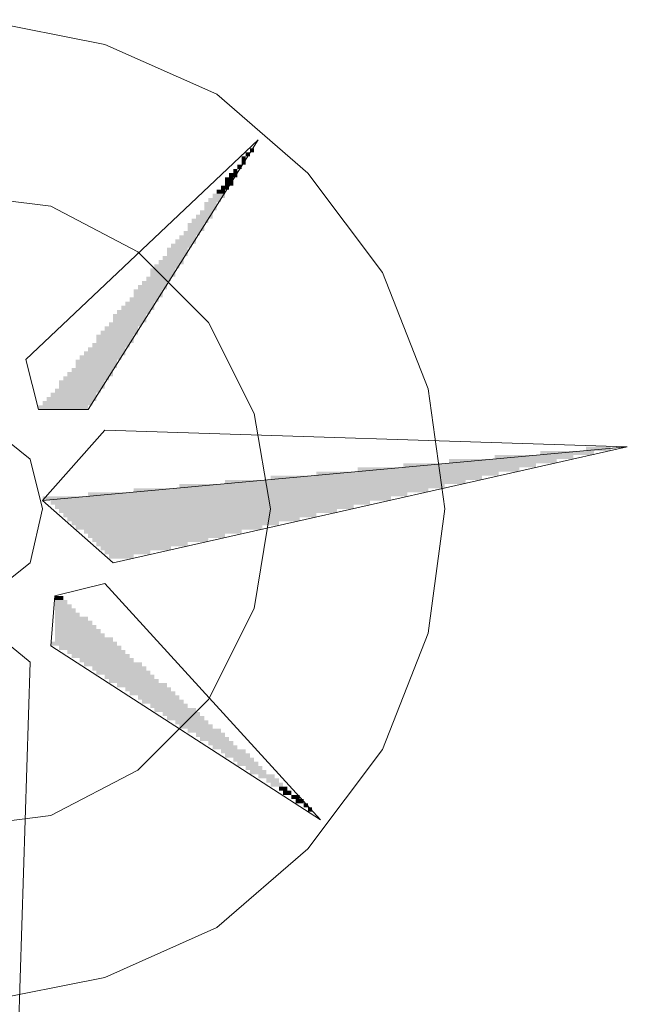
# Model space of a CAD drawing. Header units: millimetres. Extents: x -740 to 33545, y -26688 to 22494.
# Tile 72 of 256: x 12414 to 12538, y 7688 to 7889. Entities that reach past the tile are written whole.
import ezdxf

# ---------------------------------------------------------------- set-up
doc = ezdxf.new("R2010")
doc.units = ezdxf.units.MM
doc.header["$MEASUREMENT"] = 0
doc.layers.add('Nowe_820-G Rysunki Obrazki_Nr_pióra__1', color=252, linetype='Continuous', lineweight=13)
doc.layers.add('Nowe_820-G Rysunki Obrazki_Nr_pióra__23', color=252, linetype='Continuous', lineweight=15)

msp = doc.modelspace()

# ---------------------------------------------------------------- hatches: boundary and pattern name
at = {"layer": 'Nowe_820-G Rysunki Obrazki_Nr_pióra__1', "linetype": 'Continuous', "lineweight": 0}
for points in [[(12461.45, 7862.09), (12462.29, 7862.09), (12462.29, 7862.94), (12461.45, 7862.94)], [(12461.45, 7862.09), (12462.29, 7862.09), (12462.29, 7862.94), (12461.45, 7862.94)], [(12459.75, 7859.55), (12460.6, 7859.55), (12460.6, 7861.25), (12459.75, 7861.25)], [(12459.75, 7859.55), (12460.6, 7859.55), (12460.6, 7861.25), (12459.75, 7861.25)], [(12460.6, 7861.25), (12461.45, 7861.25), (12461.45, 7862.09), (12460.6, 7862.09)], [(12460.6, 7861.25), (12461.45, 7861.25), (12461.45, 7862.09), (12460.6, 7862.09)], [(12458.06, 7857.86), (12458.91, 7857.86), (12458.91, 7858.71), (12458.06, 7858.71)], [(12458.06, 7857.86), (12458.91, 7857.86), (12458.91, 7858.71), (12458.06, 7858.71)], [(12458.91, 7858.71), (12459.75, 7858.71), (12459.75, 7859.55), (12458.91, 7859.55)], [(12458.91, 7858.71), (12459.75, 7858.71), (12459.75, 7859.55), (12458.91, 7859.55)], [(12456.37, 7855.32), (12458.06, 7855.32), (12458.06, 7857.01), (12456.37, 7857.01)], [(12456.37, 7855.32), (12458.06, 7855.32), (12458.06, 7857.01), (12456.37, 7857.01)], [(12457.21, 7857.01), (12458.91, 7857.01), (12458.91, 7857.86), (12457.21, 7857.86)], [(12457.21, 7857.01), (12458.91, 7857.01), (12458.91, 7857.86), (12457.21, 7857.86)], [(12454.67, 7853.63), (12456.37, 7853.63), (12456.37, 7854.47), (12454.67, 7854.47)], [(12454.67, 7853.63), (12456.37, 7853.63), (12456.37, 7854.47), (12454.67, 7854.47)], [(12455.52, 7854.47), (12457.21, 7854.47), (12457.21, 7855.32), (12455.52, 7855.32)], [(12455.52, 7854.47), (12457.21, 7854.47), (12457.21, 7855.32), (12455.52, 7855.32)], [(12452.98, 7851.93), (12455.52, 7851.93), (12455.52, 7852.78), (12452.98, 7852.78)], [(12452.98, 7851.93), (12455.52, 7851.93), (12455.52, 7852.78), (12452.98, 7852.78)], [(12453.83, 7852.78), (12456.37, 7852.78), (12456.37, 7853.63), (12453.83, 7853.63)], [(12453.83, 7852.78), (12456.37, 7852.78), (12456.37, 7853.63), (12453.83, 7853.63)], [(12452.13, 7850.24), (12454.67, 7850.24), (12454.67, 7851.93), (12452.13, 7851.93)], [(12452.13, 7850.24), (12454.67, 7850.24), (12454.67, 7851.93), (12452.13, 7851.93)], [(12449.59, 7847.7), (12452.98, 7847.7), (12452.98, 7848.55), (12449.59, 7848.55)], [(12449.59, 7847.7), (12452.98, 7847.7), (12452.98, 7848.55), (12449.59, 7848.55)], [(12450.44, 7848.55), (12453.83, 7848.55), (12453.83, 7849.39), (12450.44, 7849.39)], [(12450.44, 7848.55), (12453.83, 7848.55), (12453.83, 7849.39), (12450.44, 7849.39)], [(12451.29, 7849.39), (12453.83, 7849.39), (12453.83, 7850.24), (12451.29, 7850.24)], [(12451.29, 7849.39), (12453.83, 7849.39), (12453.83, 7850.24), (12451.29, 7850.24)], [(12448.75, 7846.01), (12452.13, 7846.01), (12452.13, 7847.7), (12448.75, 7847.7)], [(12448.75, 7846.01), (12452.13, 7846.01), (12452.13, 7847.7), (12448.75, 7847.7)], [(12446.21, 7843.47), (12450.44, 7843.47), (12450.44, 7844.31), (12446.21, 7844.31)], [(12446.21, 7843.47), (12450.44, 7843.47), (12450.44, 7844.31), (12446.21, 7844.31)], [(12447.05, 7844.31), (12450.44, 7844.31), (12450.44, 7845.16), (12447.05, 7845.16)], [(12447.05, 7844.31), (12450.44, 7844.31), (12450.44, 7845.16), (12447.05, 7845.16)], [(12447.9, 7845.16), (12451.29, 7845.16), (12451.29, 7846.01), (12447.9, 7846.01)], [(12447.9, 7845.16), (12451.29, 7845.16), (12451.29, 7846.01), (12447.9, 7846.01)], [(12444.51, 7840.93), (12448.75, 7840.93), (12448.75, 7842.62), (12444.51, 7842.62)], [(12444.51, 7840.93), (12448.75, 7840.93), (12448.75, 7842.62), (12444.51, 7842.62)], [(12445.36, 7842.62), (12449.59, 7842.62), (12449.59, 7843.47), (12445.36, 7843.47)], [(12445.36, 7842.62), (12449.59, 7842.62), (12449.59, 7843.47), (12445.36, 7843.47)], [(12443.67, 7840.08), (12447.9, 7840.08), (12447.9, 7840.93), (12443.67, 7840.93)], [(12443.67, 7840.08), (12447.9, 7840.08), (12447.9, 7840.93), (12443.67, 7840.93)], [(12441.13, 7836.69), (12446.21, 7836.69), (12446.21, 7838.39), (12441.13, 7838.39)], [(12441.13, 7836.69), (12446.21, 7836.69), (12446.21, 7838.39), (12441.13, 7838.39)], [(12441.97, 7838.39), (12447.05, 7838.39), (12447.05, 7839.23), (12441.97, 7839.23)], [(12441.97, 7838.39), (12447.05, 7838.39), (12447.05, 7839.23), (12441.97, 7839.23)], [(12442.82, 7839.23), (12447.9, 7839.23), (12447.9, 7840.08), (12442.82, 7840.08)], [(12442.82, 7839.23), (12447.9, 7839.23), (12447.9, 7840.08), (12442.82, 7840.08)], [(12440.28, 7835.85), (12445.36, 7835.85), (12445.36, 7836.69), (12440.28, 7836.69)], [(12440.28, 7835.85), (12445.36, 7835.85), (12445.36, 7836.69), (12440.28, 7836.69)], [(12438.59, 7834.15), (12444.51, 7834.15), (12444.51, 7835), (12438.59, 7835)], [(12438.59, 7834.15), (12444.51, 7834.15), (12444.51, 7835), (12438.59, 7835)], [(12439.43, 7835), (12444.51, 7835), (12444.51, 7835.85), (12439.43, 7835.85)], [(12439.43, 7835), (12444.51, 7835), (12444.51, 7835.85), (12439.43, 7835.85)], [(12436.89, 7831.61), (12442.82, 7831.61), (12442.82, 7832.46), (12436.89, 7832.46)], [(12436.89, 7831.61), (12442.82, 7831.61), (12442.82, 7832.46), (12436.89, 7832.46)], [(12437.74, 7832.46), (12443.67, 7832.46), (12443.67, 7834.15), (12437.74, 7834.15)], [(12437.74, 7832.46), (12443.67, 7832.46), (12443.67, 7834.15), (12437.74, 7834.15)], [(12435.2, 7829.92), (12441.97, 7829.92), (12441.97, 7830.77), (12435.2, 7830.77)], [(12435.2, 7829.92), (12441.97, 7829.92), (12441.97, 7830.77), (12435.2, 7830.77)], [(12436.05, 7830.77), (12441.97, 7830.77), (12441.97, 7831.61), (12436.05, 7831.61)], [(12436.05, 7830.77), (12441.97, 7830.77), (12441.97, 7831.61), (12436.05, 7831.61)], [(12433.51, 7827.38), (12440.28, 7827.38), (12440.28, 7829.07), (12433.51, 7829.07)], [(12433.51, 7827.38), (12440.28, 7827.38), (12440.28, 7829.07), (12433.51, 7829.07)], [(12434.35, 7829.07), (12441.13, 7829.07), (12441.13, 7829.92), (12434.35, 7829.92)], [(12434.35, 7829.07), (12441.13, 7829.07), (12441.13, 7829.92), (12434.35, 7829.92)], [(12431.81, 7825.69), (12438.59, 7825.69), (12438.59, 7826.53), (12431.81, 7826.53)], [(12431.81, 7825.69), (12438.59, 7825.69), (12438.59, 7826.53), (12431.81, 7826.53)], [(12432.66, 7826.53), (12439.43, 7826.53), (12439.43, 7827.38), (12432.66, 7827.38)], [(12432.66, 7826.53), (12439.43, 7826.53), (12439.43, 7827.38), (12432.66, 7827.38)], [(12430.12, 7823.15), (12437.74, 7823.15), (12437.74, 7824.84), (12430.12, 7824.84)], [(12430.12, 7823.15), (12437.74, 7823.15), (12437.74, 7824.84), (12430.12, 7824.84)], [(12430.97, 7824.84), (12438.59, 7824.84), (12438.59, 7825.69), (12430.97, 7825.69)], [(12430.97, 7824.84), (12438.59, 7824.84), (12438.59, 7825.69), (12430.97, 7825.69)], [(12428.43, 7821.45), (12436.05, 7821.45), (12436.05, 7822.3), (12428.43, 7822.3)], [(12428.43, 7821.45), (12436.05, 7821.45), (12436.05, 7822.3), (12428.43, 7822.3)], [(12429.27, 7822.3), (12436.89, 7822.3), (12436.89, 7823.15), (12429.27, 7823.15)], [(12429.27, 7822.3), (12436.89, 7822.3), (12436.89, 7823.15), (12429.27, 7823.15)], [(12426.73, 7819.76), (12435.2, 7819.76), (12435.2, 7820.61), (12426.73, 7820.61)], [(12426.73, 7819.76), (12435.2, 7819.76), (12435.2, 7820.61), (12426.73, 7820.61)], [(12427.58, 7820.61), (12436.05, 7820.61), (12436.05, 7821.45), (12427.58, 7821.45)], [(12427.58, 7820.61), (12436.05, 7820.61), (12436.05, 7821.45), (12427.58, 7821.45)], [(12425.89, 7818.07), (12434.35, 7818.07), (12434.35, 7819.76), (12425.89, 7819.76)], [(12425.89, 7818.07), (12434.35, 7818.07), (12434.35, 7819.76), (12425.89, 7819.76)], [(12423.35, 7815.53), (12432.66, 7815.53), (12432.66, 7816.37), (12423.35, 7816.37)], [(12423.35, 7815.53), (12432.66, 7815.53), (12432.66, 7816.37), (12423.35, 7816.37)], [(12424.19, 7816.37), (12433.51, 7816.37), (12433.51, 7817.22), (12424.19, 7817.22)], [(12424.19, 7816.37), (12433.51, 7816.37), (12433.51, 7817.22), (12424.19, 7817.22)], [(12425.04, 7817.22), (12433.51, 7817.22), (12433.51, 7818.07), (12425.04, 7818.07)], [(12425.04, 7817.22), (12433.51, 7817.22), (12433.51, 7818.07), (12425.04, 7818.07)], [(12422.5, 7813.83), (12431.81, 7813.83), (12431.81, 7815.53), (12422.5, 7815.53)], [(12422.5, 7813.83), (12431.81, 7813.83), (12431.81, 7815.53), (12422.5, 7815.53)], [(12419.96, 7811.29), (12430.12, 7811.29), (12430.12, 7812.14), (12419.96, 7812.14)], [(12419.96, 7811.29), (12430.12, 7811.29), (12430.12, 7812.14), (12419.96, 7812.14)], [(12420.81, 7812.14), (12430.12, 7812.14), (12430.12, 7812.99), (12420.81, 7812.99)], [(12420.81, 7812.14), (12430.12, 7812.14), (12430.12, 7812.99), (12420.81, 7812.99)], [(12421.65, 7812.99), (12430.97, 7812.99), (12430.97, 7813.83), (12421.65, 7813.83)], [(12421.65, 7812.99), (12430.97, 7812.99), (12430.97, 7813.83), (12421.65, 7813.83)], [(12418.27, 7809.6), (12428.43, 7809.6), (12428.43, 7810.45), (12418.27, 7810.45)], [(12418.27, 7809.6), (12428.43, 7809.6), (12428.43, 7810.45), (12418.27, 7810.45)], [(12419.11, 7810.45), (12429.27, 7810.45), (12429.27, 7811.29), (12419.11, 7811.29)], [(12419.11, 7810.45), (12429.27, 7810.45), (12429.27, 7811.29), (12419.11, 7811.29)], [(12511.4, 7799.44), (12527.49, 7799.44), (12527.49, 7800.29), (12511.4, 7800.29)], [(12511.4, 7799.44), (12527.49, 7799.44), (12527.49, 7800.29), (12511.4, 7800.29)], [(12520.71, 7800.29), (12531.72, 7800.29), (12531.72, 7801.13), (12520.71, 7801.13)], [(12520.71, 7800.29), (12531.72, 7800.29), (12531.72, 7801.13), (12520.71, 7801.13)], [(12530.03, 7801.13), (12535.11, 7801.13), (12535.11, 7801.98), (12530.03, 7801.98)], [(12530.03, 7801.13), (12535.11, 7801.13), (12535.11, 7801.98), (12530.03, 7801.98)], [(12492.77, 7797.75), (12519.87, 7797.75), (12519.87, 7798.59), (12492.77, 7798.59)], [(12492.77, 7797.75), (12519.87, 7797.75), (12519.87, 7798.59), (12492.77, 7798.59)], [(12502.09, 7798.59), (12524.1, 7798.59), (12524.1, 7799.44), (12502.09, 7799.44)], [(12502.09, 7798.59), (12524.1, 7798.59), (12524.1, 7799.44), (12502.09, 7799.44)], [(12465.68, 7795.21), (12508.86, 7795.21), (12508.86, 7796.05), (12465.68, 7796.05)], [(12465.68, 7795.21), (12508.86, 7795.21), (12508.86, 7796.05), (12465.68, 7796.05)], [(12474.99, 7796.05), (12512.25, 7796.05), (12512.25, 7796.9), (12474.99, 7796.9)], [(12474.99, 7796.05), (12512.25, 7796.05), (12512.25, 7796.9), (12474.99, 7796.9)], [(12483.46, 7796.9), (12516.48, 7796.9), (12516.48, 7797.75), (12483.46, 7797.75)], [(12483.46, 7796.9), (12516.48, 7796.9), (12516.48, 7797.75), (12483.46, 7797.75)], [(12447.05, 7793.51), (12501.24, 7793.51), (12501.24, 7794.36), (12447.05, 7794.36)], [(12447.05, 7793.51), (12501.24, 7793.51), (12501.24, 7794.36), (12447.05, 7794.36)], [(12456.37, 7794.36), (12505.47, 7794.36), (12505.47, 7795.21), (12456.37, 7795.21)], [(12456.37, 7794.36), (12505.47, 7794.36), (12505.47, 7795.21), (12456.37, 7795.21)], [(12428.43, 7791.82), (12493.62, 7791.82), (12493.62, 7792.67), (12428.43, 7792.67)], [(12428.43, 7791.82), (12493.62, 7791.82), (12493.62, 7792.67), (12428.43, 7792.67)], [(12437.74, 7792.67), (12497.85, 7792.67), (12497.85, 7793.51), (12437.74, 7793.51)], [(12437.74, 7792.67), (12497.85, 7792.67), (12497.85, 7793.51), (12437.74, 7793.51)], [(12419.11, 7791.82), (12419.11, 7790.97), (12490.23, 7790.97), (12490.23, 7791.82)], [(12419.11, 7791.82), (12419.11, 7790.97), (12490.23, 7790.97), (12490.23, 7791.82)], [(12420.81, 7790.13), (12486, 7790.13), (12486, 7790.97), (12420.81, 7790.97)], [(12420.81, 7790.13), (12486, 7790.13), (12486, 7790.97), (12420.81, 7790.97)], [(12421.65, 7789.28), (12482.61, 7789.28), (12482.61, 7790.13), (12421.65, 7790.13)], [(12421.65, 7789.28), (12482.61, 7789.28), (12482.61, 7790.13), (12421.65, 7790.13)], [(12422.5, 7788.43), (12479.23, 7788.43), (12479.23, 7789.28), (12422.5, 7789.28)], [(12422.5, 7788.43), (12479.23, 7788.43), (12479.23, 7789.28), (12422.5, 7789.28)], [(12423.35, 7787.59), (12474.99, 7787.59), (12474.99, 7788.43), (12423.35, 7788.43)], [(12423.35, 7787.59), (12474.99, 7787.59), (12474.99, 7788.43), (12423.35, 7788.43)], [(12424.19, 7786.74), (12471.61, 7786.74), (12471.61, 7787.59), (12424.19, 7787.59)], [(12424.19, 7786.74), (12471.61, 7786.74), (12471.61, 7787.59), (12424.19, 7787.59)], [(12425.04, 7785.89), (12467.37, 7785.89), (12467.37, 7786.74), (12425.04, 7786.74)], [(12425.04, 7785.89), (12467.37, 7785.89), (12467.37, 7786.74), (12425.04, 7786.74)], [(12425.89, 7785.05), (12463.99, 7785.05), (12463.99, 7785.89), (12425.89, 7785.89)], [(12425.89, 7785.05), (12463.99, 7785.05), (12463.99, 7785.89), (12425.89, 7785.89)], [(12427.58, 7784.2), (12459.75, 7784.2), (12459.75, 7785.05), (12427.58, 7785.05)], [(12427.58, 7784.2), (12459.75, 7784.2), (12459.75, 7785.05), (12427.58, 7785.05)], [(12428.43, 7783.35), (12456.37, 7783.35), (12456.37, 7784.2), (12428.43, 7784.2)], [(12428.43, 7783.35), (12456.37, 7783.35), (12456.37, 7784.2), (12428.43, 7784.2)], [(12429.27, 7782.51), (12452.98, 7782.51), (12452.98, 7783.35), (12429.27, 7783.35)], [(12429.27, 7782.51), (12452.98, 7782.51), (12452.98, 7783.35), (12429.27, 7783.35)], [(12430.12, 7781.66), (12448.75, 7781.66), (12448.75, 7782.51), (12430.12, 7782.51)], [(12430.12, 7781.66), (12448.75, 7781.66), (12448.75, 7782.51), (12430.12, 7782.51)], [(12430.97, 7780.81), (12445.36, 7780.81), (12445.36, 7781.66), (12430.97, 7781.66)], [(12430.97, 7780.81), (12445.36, 7780.81), (12445.36, 7781.66), (12430.97, 7781.66)], [(12431.81, 7779.97), (12441.13, 7779.97), (12441.13, 7780.81), (12431.81, 7780.81)], [(12431.81, 7779.97), (12441.13, 7779.97), (12441.13, 7780.81), (12431.81, 7780.81)], [(12432.66, 7779.97), (12432.66, 7779.12), (12437.74, 7779.12), (12437.74, 7779.97)], [(12432.66, 7779.97), (12432.66, 7779.12), (12437.74, 7779.12), (12437.74, 7779.97)], [(12421.65, 7770.65), (12423.35, 7770.65), (12423.35, 7771.5), (12421.65, 7771.5)], [(12421.65, 7770.65), (12423.35, 7770.65), (12423.35, 7771.5), (12421.65, 7771.5)], [(12421.65, 7769.81), (12424.19, 7769.81), (12424.19, 7770.65), (12421.65, 7770.65)], [(12421.65, 7769.81), (12424.19, 7769.81), (12424.19, 7770.65), (12421.65, 7770.65)], [(12421.65, 7768.96), (12425.04, 7768.96), (12425.04, 7769.81), (12421.65, 7769.81)], [(12421.65, 7768.96), (12425.04, 7768.96), (12425.04, 7769.81), (12421.65, 7769.81)], [(12421.65, 7768.11), (12425.89, 7768.11), (12425.89, 7768.96), (12421.65, 7768.96)], [(12421.65, 7768.11), (12425.89, 7768.11), (12425.89, 7768.96), (12421.65, 7768.96)], [(12421.65, 7767.27), (12426.73, 7767.27), (12426.73, 7768.11), (12421.65, 7768.11)], [(12421.65, 7767.27), (12426.73, 7767.27), (12426.73, 7768.11), (12421.65, 7768.11)], [(12421.65, 7766.42), (12428.43, 7766.42), (12428.43, 7767.27), (12421.65, 7767.27)], [(12421.65, 7766.42), (12428.43, 7766.42), (12428.43, 7767.27), (12421.65, 7767.27)], [(12421.65, 7765.57), (12429.27, 7765.57), (12429.27, 7766.42), (12421.65, 7766.42)], [(12421.65, 7765.57), (12429.27, 7765.57), (12429.27, 7766.42), (12421.65, 7766.42)], [(12421.65, 7764.73), (12430.12, 7764.73), (12430.12, 7765.57), (12421.65, 7765.57)], [(12421.65, 7764.73), (12430.12, 7764.73), (12430.12, 7765.57), (12421.65, 7765.57)], [(12421.65, 7763.88), (12430.97, 7763.88), (12430.97, 7764.73), (12421.65, 7764.73)], [(12421.65, 7763.88), (12430.97, 7763.88), (12430.97, 7764.73), (12421.65, 7764.73)], [(12421.65, 7763.03), (12431.81, 7763.03), (12431.81, 7763.88), (12421.65, 7763.88)], [(12421.65, 7763.03), (12431.81, 7763.03), (12431.81, 7763.88), (12421.65, 7763.88)], [(12420.81, 7762.19), (12420.81, 7761.34), (12434.35, 7761.34), (12434.35, 7762.19)], [(12420.81, 7762.19), (12420.81, 7761.34), (12434.35, 7761.34), (12434.35, 7762.19)], [(12421.65, 7762.19), (12433.51, 7762.19), (12433.51, 7763.03), (12421.65, 7763.03)], [(12421.65, 7762.19), (12433.51, 7762.19), (12433.51, 7763.03), (12421.65, 7763.03)], [(12422.5, 7760.49), (12435.2, 7760.49), (12435.2, 7761.34), (12422.5, 7761.34)], [(12422.5, 7760.49), (12435.2, 7760.49), (12435.2, 7761.34), (12422.5, 7761.34)], [(12424.19, 7759.65), (12436.05, 7759.65), (12436.05, 7760.49), (12424.19, 7760.49)], [(12424.19, 7759.65), (12436.05, 7759.65), (12436.05, 7760.49), (12424.19, 7760.49)], [(12425.04, 7758.8), (12436.89, 7758.8), (12436.89, 7759.65), (12425.04, 7759.65)], [(12425.04, 7758.8), (12436.89, 7758.8), (12436.89, 7759.65), (12425.04, 7759.65)], [(12426.73, 7757.95), (12437.74, 7757.95), (12437.74, 7758.8), (12426.73, 7758.8)], [(12426.73, 7757.95), (12437.74, 7757.95), (12437.74, 7758.8), (12426.73, 7758.8)], [(12427.58, 7757.11), (12439.43, 7757.11), (12439.43, 7757.95), (12427.58, 7757.95)], [(12427.58, 7757.11), (12439.43, 7757.11), (12439.43, 7757.95), (12427.58, 7757.95)], [(12429.27, 7756.26), (12440.28, 7756.26), (12440.28, 7757.11), (12429.27, 7757.11)], [(12429.27, 7756.26), (12440.28, 7756.26), (12440.28, 7757.11), (12429.27, 7757.11)], [(12430.12, 7755.41), (12441.13, 7755.41), (12441.13, 7756.26), (12430.12, 7756.26)], [(12430.12, 7755.41), (12441.13, 7755.41), (12441.13, 7756.26), (12430.12, 7756.26)], [(12431.81, 7754.57), (12441.97, 7754.57), (12441.97, 7755.41), (12431.81, 7755.41)], [(12431.81, 7754.57), (12441.97, 7754.57), (12441.97, 7755.41), (12431.81, 7755.41)], [(12432.66, 7753.72), (12442.82, 7753.72), (12442.82, 7754.57), (12432.66, 7754.57)], [(12432.66, 7753.72), (12442.82, 7753.72), (12442.82, 7754.57), (12432.66, 7754.57)], [(12434.35, 7752.87), (12444.51, 7752.87), (12444.51, 7753.72), (12434.35, 7753.72)], [(12434.35, 7752.87), (12444.51, 7752.87), (12444.51, 7753.72), (12434.35, 7753.72)], [(12436.05, 7752.03), (12445.36, 7752.03), (12445.36, 7752.87), (12436.05, 7752.87)], [(12436.05, 7752.03), (12445.36, 7752.03), (12445.36, 7752.87), (12436.05, 7752.87)], [(12436.89, 7751.18), (12446.21, 7751.18), (12446.21, 7752.03), (12436.89, 7752.03)], [(12436.89, 7751.18), (12446.21, 7751.18), (12446.21, 7752.03), (12436.89, 7752.03)], [(12438.59, 7750.33), (12447.05, 7750.33), (12447.05, 7751.18), (12438.59, 7751.18)], [(12438.59, 7750.33), (12447.05, 7750.33), (12447.05, 7751.18), (12438.59, 7751.18)], [(12439.43, 7749.49), (12447.9, 7749.49), (12447.9, 7750.33), (12439.43, 7750.33)], [(12439.43, 7749.49), (12447.9, 7749.49), (12447.9, 7750.33), (12439.43, 7750.33)], [(12441.13, 7748.64), (12448.75, 7748.64), (12448.75, 7749.49), (12441.13, 7749.49)], [(12441.13, 7748.64), (12448.75, 7748.64), (12448.75, 7749.49), (12441.13, 7749.49)], [(12441.97, 7747.79), (12450.44, 7747.79), (12450.44, 7748.64), (12441.97, 7748.64)], [(12441.97, 7747.79), (12450.44, 7747.79), (12450.44, 7748.64), (12441.97, 7748.64)], [(12443.67, 7746.95), (12451.29, 7746.95), (12451.29, 7747.79), (12443.67, 7747.79)], [(12443.67, 7746.95), (12451.29, 7746.95), (12451.29, 7747.79), (12443.67, 7747.79)], [(12444.51, 7746.1), (12452.13, 7746.1), (12452.13, 7746.95), (12444.51, 7746.95)], [(12444.51, 7746.1), (12452.13, 7746.1), (12452.13, 7746.95), (12444.51, 7746.95)], [(12446.21, 7745.25), (12452.98, 7745.25), (12452.98, 7746.1), (12446.21, 7746.1)], [(12446.21, 7745.25), (12452.98, 7745.25), (12452.98, 7746.1), (12446.21, 7746.1)], [(12447.05, 7744.41), (12453.83, 7744.41), (12453.83, 7745.25), (12447.05, 7745.25)], [(12447.05, 7744.41), (12453.83, 7744.41), (12453.83, 7745.25), (12447.05, 7745.25)], [(12448.75, 7743.56), (12455.52, 7743.56), (12455.52, 7744.41), (12448.75, 7744.41)], [(12448.75, 7743.56), (12455.52, 7743.56), (12455.52, 7744.41), (12448.75, 7744.41)], [(12450.44, 7742.71), (12456.37, 7742.71), (12456.37, 7743.56), (12450.44, 7743.56)], [(12450.44, 7742.71), (12456.37, 7742.71), (12456.37, 7743.56), (12450.44, 7743.56)], [(12451.29, 7741.87), (12457.21, 7741.87), (12457.21, 7742.71), (12451.29, 7742.71)], [(12451.29, 7741.87), (12457.21, 7741.87), (12457.21, 7742.71), (12451.29, 7742.71)], [(12452.98, 7741.02), (12458.06, 7741.02), (12458.06, 7741.87), (12452.98, 7741.87)], [(12452.98, 7741.02), (12458.06, 7741.02), (12458.06, 7741.87), (12452.98, 7741.87)], [(12453.83, 7740.17), (12458.91, 7740.17), (12458.91, 7741.02), (12453.83, 7741.02)], [(12453.83, 7740.17), (12458.91, 7740.17), (12458.91, 7741.02), (12453.83, 7741.02)], [(12455.52, 7739.33), (12460.6, 7739.33), (12460.6, 7740.17), (12455.52, 7740.17)], [(12455.52, 7739.33), (12460.6, 7739.33), (12460.6, 7740.17), (12455.52, 7740.17)], [(12456.37, 7738.48), (12461.45, 7738.48), (12461.45, 7739.33), (12456.37, 7739.33)], [(12456.37, 7738.48), (12461.45, 7738.48), (12461.45, 7739.33), (12456.37, 7739.33)], [(12458.06, 7737.63), (12462.29, 7737.63), (12462.29, 7738.48), (12458.06, 7738.48)], [(12458.06, 7737.63), (12462.29, 7737.63), (12462.29, 7738.48), (12458.06, 7738.48)], [(12458.91, 7736.79), (12463.14, 7736.79), (12463.14, 7737.63), (12458.91, 7737.63)], [(12458.91, 7736.79), (12463.14, 7736.79), (12463.14, 7737.63), (12458.91, 7737.63)], [(12460.6, 7735.94), (12463.99, 7735.94), (12463.99, 7736.79), (12460.6, 7736.79)], [(12460.6, 7735.94), (12463.99, 7735.94), (12463.99, 7736.79), (12460.6, 7736.79)], [(12461.45, 7735.09), (12464.83, 7735.09), (12464.83, 7735.94), (12461.45, 7735.94)], [(12461.45, 7735.09), (12464.83, 7735.09), (12464.83, 7735.94), (12461.45, 7735.94)], [(12463.14, 7734.25), (12466.53, 7734.25), (12466.53, 7735.09), (12463.14, 7735.09)], [(12463.14, 7734.25), (12466.53, 7734.25), (12466.53, 7735.09), (12463.14, 7735.09)], [(12464.83, 7733.4), (12467.37, 7733.4), (12467.37, 7734.25), (12464.83, 7734.25)], [(12464.83, 7733.4), (12467.37, 7733.4), (12467.37, 7734.25), (12464.83, 7734.25)], [(12465.68, 7732.55), (12468.22, 7732.55), (12468.22, 7733.4), (12465.68, 7733.4)], [(12465.68, 7732.55), (12468.22, 7732.55), (12468.22, 7733.4), (12465.68, 7733.4)], [(12467.37, 7731.71), (12469.07, 7731.71), (12469.07, 7732.55), (12467.37, 7732.55)], [(12467.37, 7731.71), (12469.07, 7731.71), (12469.07, 7732.55), (12467.37, 7732.55)], [(12468.22, 7730.86), (12469.91, 7730.86), (12469.91, 7731.71), (12468.22, 7731.71)], [(12468.22, 7730.86), (12469.91, 7730.86), (12469.91, 7731.71), (12468.22, 7731.71)], [(12469.91, 7730.01), (12471.61, 7730.01), (12471.61, 7730.86), (12469.91, 7730.86)], [(12469.91, 7730.01), (12471.61, 7730.01), (12471.61, 7730.86), (12469.91, 7730.86)], [(12470.76, 7729.17), (12472.45, 7729.17), (12472.45, 7730.01), (12470.76, 7730.01)], [(12470.76, 7729.17), (12472.45, 7729.17), (12472.45, 7730.01), (12470.76, 7730.01)], [(12472.45, 7728.32), (12473.3, 7728.32), (12473.3, 7729.17), (12472.45, 7729.17)], [(12472.45, 7728.32), (12473.3, 7728.32), (12473.3, 7729.17), (12472.45, 7729.17)], [(12473.3, 7728.32), (12473.3, 7727.47), (12474.15, 7727.47), (12474.15, 7728.32)], [(12473.3, 7728.32), (12473.3, 7727.47), (12474.15, 7727.47), (12474.15, 7728.32)]]:
    msp.add_hatch(color=256, dxfattribs=at).paths.add_polyline_path(points)

# ---------------------------------------------------------------- linework, layer by layer
at = {"layer": 'Nowe_820-G Rysunki Obrazki_Nr_pióra__23', "linetype": 'Continuous', "lineweight": 15}
for points in [[(12431.81, 7884.11), (12406.41, 7889.19)], [(12431.81, 7884.11), (12406.41, 7889.19)], [(12454.67, 7873.95), (12431.81, 7884.11)], [(12454.67, 7873.95), (12431.81, 7884.11)], [(12473.3, 7857.86), (12454.67, 7873.95)], [(12473.3, 7857.86), (12454.67, 7873.95)], [(12415.73, 7819.76), (12463.14, 7864.63)], [(12463.14, 7864.63), (12415.73, 7819.76)], [(12463.14, 7864.63), (12428.43, 7809.6)], [(12428.43, 7809.6), (12463.14, 7864.63)], [(12488.54, 7837.54), (12473.3, 7857.86)], [(12488.54, 7837.54), (12473.3, 7857.86)], [(12420.81, 7851.09), (12400.49, 7853.63)], [(12420.81, 7851.09), (12400.49, 7853.63)], [(12438.59, 7841.77), (12420.81, 7851.09)], [(12438.59, 7841.77), (12420.81, 7851.09)], [(12452.98, 7827.38), (12438.59, 7841.77)], [(12452.98, 7827.38), (12438.59, 7841.77)], [(12497.85, 7813.83), (12488.54, 7837.54)], [(12497.85, 7813.83), (12488.54, 7837.54)], [(12462.29, 7808.75), (12452.98, 7827.38)], [(12462.29, 7808.75), (12452.98, 7827.38)], [(12418.27, 7809.6), (12415.73, 7819.76)], [(12415.73, 7819.76), (12418.27, 7809.6)], [(12501.24, 7789.28), (12497.85, 7813.83)], [(12501.24, 7789.28), (12497.85, 7813.83)], [(12428.43, 7809.6), (12418.27, 7809.6)], [(12418.27, 7809.6), (12428.43, 7809.6)], [(12465.68, 7789.28), (12462.29, 7808.75)], [(12465.68, 7789.28), (12462.29, 7808.75)], [(12416.57, 7799.44), (12408.11, 7806.21)], [(12416.57, 7799.44), (12408.11, 7806.21)], [(12431.81, 7805.37), (12419.11, 7790.97)], [(12431.81, 7805.37), (12419.11, 7790.97)], [(12538.49, 7801.98), (12431.81, 7805.37)], [(12538.49, 7801.98), (12431.81, 7805.37)], [(12419.11, 7790.97), (12538.49, 7801.98)], [(12419.11, 7790.97), (12538.49, 7801.98)], [(12538.49, 7801.98), (12433.51, 7778.27)], [(12433.51, 7778.27), (12538.49, 7801.98)], [(12419.11, 7789.28), (12416.57, 7799.44)], [(12419.11, 7789.28), (12416.57, 7799.44)], [(12433.51, 7778.27), (12419.11, 7790.97)], [(12419.11, 7790.97), (12433.51, 7778.27)], [(12416.57, 7778.27), (12419.11, 7789.28)], [(12416.57, 7778.27), (12419.11, 7789.28)], [(12462.29, 7768.96), (12465.68, 7789.28)], [(12462.29, 7768.96), (12465.68, 7789.28)], [(12497.85, 7763.88), (12501.24, 7789.28)], [(12497.85, 7763.88), (12501.24, 7789.28)], [(12408.11, 7771.5), (12416.57, 7778.27)], [(12408.11, 7771.5), (12416.57, 7778.27)], [(12421.65, 7771.5), (12431.81, 7774.04)], [(12431.81, 7774.04), (12421.65, 7771.5)], [(12431.81, 7774.04), (12475.84, 7725.78)], [(12475.84, 7725.78), (12431.81, 7774.04)], [(12420.81, 7761.34), (12421.65, 7771.5)], [(12421.65, 7771.5), (12420.81, 7761.34)], [(12416.57, 7757.95), (12402.18, 7769.81)], [(12416.57, 7757.95), (12402.18, 7769.81)], [(12452.98, 7750.33), (12462.29, 7768.96)], [(12452.98, 7750.33), (12462.29, 7768.96)], [(12488.54, 7740.17), (12497.85, 7763.88)], [(12488.54, 7740.17), (12497.85, 7763.88)], [(12475.84, 7725.78), (12420.81, 7761.34)], [(12420.81, 7761.34), (12475.84, 7725.78)], [(12413.19, 7650.43), (12416.57, 7757.95)], [(12413.19, 7650.43), (12416.57, 7757.95)], [(12438.59, 7735.94), (12452.98, 7750.33)], [(12438.59, 7735.94), (12452.98, 7750.33)], [(12473.3, 7719.85), (12488.54, 7740.17)], [(12473.3, 7719.85), (12488.54, 7740.17)], [(12420.81, 7726.63), (12438.59, 7735.94)], [(12420.81, 7726.63), (12438.59, 7735.94)], [(12400.49, 7724.09), (12420.81, 7726.63)], [(12400.49, 7724.09), (12420.81, 7726.63)], [(12454.67, 7703.77), (12473.3, 7719.85)], [(12454.67, 7703.77), (12473.3, 7719.85)], [(12431.81, 7693.61), (12454.67, 7703.77)], [(12431.81, 7693.61), (12454.67, 7703.77)], [(12406.41, 7688.53), (12431.81, 7693.61)], [(12406.41, 7688.53), (12431.81, 7693.61)]]:
    msp.add_lwpolyline(points, dxfattribs=at)

doc.saveas('drawing.dxf')
